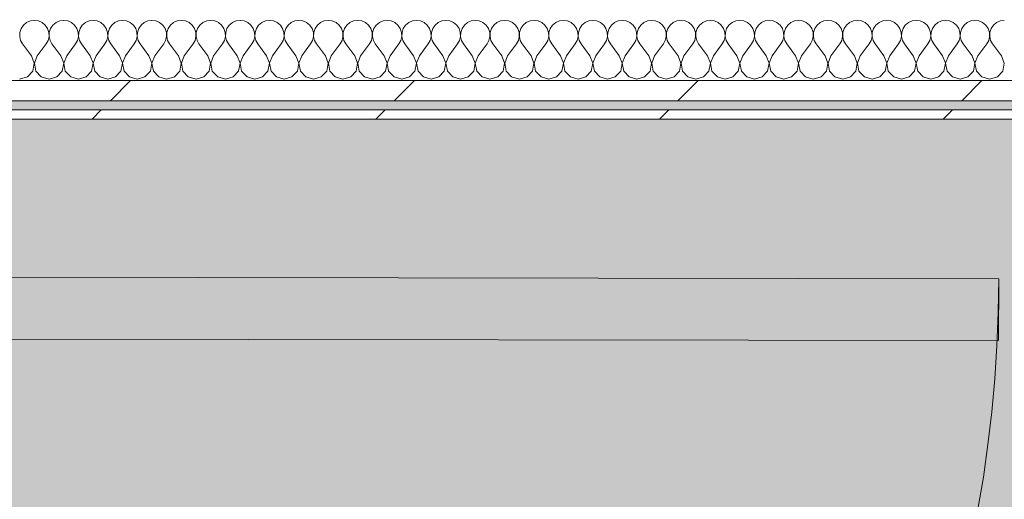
# Model space of a CAD drawing. Header units: millimetres. Extents: x -30280 to 19093, y -19247 to 4746.
# Tile 140 of 198: x -10429 to -9790, y -12650 to -12339. Entities that reach past the tile are written whole.
import ezdxf

# ---------------------------------------------------------------- set-up
doc = ezdxf.new("R2010")
doc.units = ezdxf.units.MM
doc.header["$MEASUREMENT"] = 0
doc.linetypes.add('Wipeout_Contour', pattern=[1000, 0, -1000])
for name, color, linetype in [('Nuevo_08_E_Envans secs', 7, 'Continuous'), ('Nuevo_14_PAV_Soft Light Grey 0554', 7, 'Continuous'), ('Nuevo_Puertas Archicad', 7, 'Continuous')]:
    doc.layers.add(name, color=color, linetype=linetype)
doc.layers.add('Nuevo_08_E_Envans secs_Pluma_Nº__1', color=7, linetype='Continuous', lineweight=5)
doc.layers.add('Nuevo_Puertas Archicad_Pluma_Nº__1', color=7, linetype='Continuous', lineweight=5)
for name, color, linetype, lineweight, true_color in [('Nuevo_08_E_Envans secs_Pluma_Nº__102', 7, 'Continuous', 5, 0xcccccc), ('Nuevo_08_E_Envans secs_Pluma_Nº__171', 171, 'Continuous', 13, 0xaaaaff), ('Nuevo_08_E_Envans secs_Pluma_Nº__177', 7, 'Continuous', 15, 0xf7e046), ('Nuevo_14_PAV_Soft Light Grey 0554_Pluma_Nº__245', 7, 'Continuous', 13, 0xe8e8e8), ('Nuevo_Puertas Archicad_Pluma_Nº__3', 7, 'Continuous', 5, 0xa4a4a4)]:
    doc.layers.add(name, color=color, linetype=linetype, lineweight=lineweight, true_color=true_color)
pattern_1 = [(45, (0, 0), (-183.8478, 183.8478), [195, -65]), (45, (7e-14, 183.85), (-183.8478, 183.8478), [195, -65])]

# ---------------------------------------------------------------- blocks, each defined once
blk = doc.blocks.new('Forjado_1_1', base_point=(-28067.13, -1194.16))
at = {"layer": 'Nuevo_14_PAV_Soft Light Grey 0554_Pluma_Nº__245', "linetype": 'Continuous', "lineweight": 0, "true_color": 0xe8e8e8}
blk.add_hatch(color=254, dxfattribs=at).paths.add_polyline_path([(-28067.13, -1194.16), (-1631.11, -1193.63), (-1631.11, -6938.97), (-1556.11, -6938.97), (-1556.11, -7503.98), (-1616.26, -7503.98), (-1616.05, -11935.98), (-1564.89, -11935.98), (-1564.89, -12491.98), (-2024.11, -12491.98), (-2024.11, -12338.98), (-6997.39, -12338.98), (-6997.39, -12547.56), (-7503.39, -12547.56), (-7503.39, -12391.98), (-10667.85, -12391.98), (-10669.08, -13665), (-1552.89, -13674.56), (-1558.57, -16962.11), (375.41, -16966.17), (375.89, -16735.98), (1079.4, -16735.98), (1078.81, -17114.59), (2622.83, -17116.98), (2622.91, -17065.79), (5778.89, -17070.66), (5778.89, -16738.98), (6378.89, -16738.98), (6378.89, -12488.98), (5778.89, -12488.98), (5779.74, -11938.87), (5998.89, -11938.86), (5998.89, -7488.98), (5778.89, -7488.98), (5778.89, -6938.98), (5998.89, -6938.98), (5998.89, -1708.98), (5758.89, -1708.98), (5758.89, 1700.85), (-28050.85, 1700.85)])
at = {"layer": 'Nuevo_14_PAV_Soft Light Grey 0554_Pluma_Nº__245', "color": 254, "linetype": 'Continuous', "lineweight": 13, "true_color": 0xe8e8e8, "flags": 128}
blk.add_lwpolyline([(1079.4, -16735.98), (375.89, -16735.98), (375.41, -16966.17), (-1558.57, -16962.11), (-1552.89, -13674.56), (-10669.08, -13665), (-10667.85, -12391.98), (-7503.39, -12391.98), (-7503.39, -12547.56), (-6997.39, -12547.56), (-6997.39, -12338.98), (-2024.11, -12338.98), (-2024.11, -12491.98), (-1564.89, -12491.98), (-1564.89, -11935.98), (-1616.05, -11935.98), (-1616.26, -7503.98)], dxfattribs=at)
blk = doc.blocks.new('*X406')
at = {"layer": 'Nuevo_08_E_Envans secs_Pluma_Nº__102', "color": 254, "linetype": 'Continuous', "lineweight": 5, "true_color": 0xcccccc}
for p, q in [((-10419.05, -12339.93), (-10421.65, -12340.29)), ((-10416.45, -12340.29), (-10419.05, -12339.93)), ((-10400, -12339.93), (-10402.6, -12340.29)), ((-10397.4, -12340.29), (-10400, -12339.93)), ((-10380.95, -12339.93), (-10383.55, -12340.29)), ((-10378.35, -12340.29), (-10380.95, -12339.93)), ((-10361.9, -12339.93), (-10364.51, -12340.29)), ((-10359.3, -12340.29), (-10361.9, -12339.93)), ((-10342.86, -12339.93), (-10345.46, -12340.29)), ((-10340.25, -12340.29), (-10342.86, -12339.93)), ((-10323.81, -12339.93), (-10326.41, -12340.29)), ((-10321.21, -12340.29), (-10323.81, -12339.93)), ((-10304.76, -12339.93), (-10307.36, -12340.29)), ((-10302.16, -12340.29), (-10304.76, -12339.93)), ((-10285.71, -12339.93), (-10288.32, -12340.29)), ((-10283.11, -12340.29), (-10285.71, -12339.93)), ((-10266.67, -12339.93), (-10269.27, -12340.29)), ((-10264.06, -12340.29), (-10266.67, -12339.93)), ((-10247.62, -12339.93), (-10250.22, -12340.29)), ((-10245.02, -12340.29), (-10247.62, -12339.93)), ((-10228.57, -12339.93), (-10231.17, -12340.29)), ((-10225.97, -12340.29), (-10228.57, -12339.93)), ((-10209.52, -12339.93), (-10212.13, -12340.29)), ((-10206.92, -12340.29), (-10209.52, -12339.93)), ((-10190.48, -12339.93), (-10193.08, -12340.29)), ((-10187.87, -12340.29), (-10190.48, -12339.93)), ((-10171.43, -12339.93), (-10174.03, -12340.29)), ((-10168.83, -12340.29), (-10171.43, -12339.93)), ((-10152.38, -12339.93), (-10154.98, -12340.29)), ((-10149.78, -12340.29), (-10152.38, -12339.93)), ((-10133.33, -12339.93), (-10135.94, -12340.29)), ((-10130.73, -12340.29), (-10133.33, -12339.93)), ((-10114.29, -12339.93), (-10116.89, -12340.29)), ((-10111.68, -12340.29), (-10114.29, -12339.93)), ((-10095.24, -12339.93), (-10097.84, -12340.29)), ((-10092.64, -12340.29), (-10095.24, -12339.93)), ((-10076.19, -12339.93), (-10078.79, -12340.29)), ((-10073.59, -12340.29), (-10076.19, -12339.93)), ((-10057.14, -12339.93), (-10059.75, -12340.29)), ((-10054.54, -12340.29), (-10057.14, -12339.93)), ((-10038.1, -12339.93), (-10040.7, -12340.29)), ((-10035.49, -12340.29), (-10038.1, -12339.93)), ((-10019.05, -12339.93), (-10021.65, -12340.29)), ((-10016.45, -12340.29), (-10019.05, -12339.93)), ((-10000, -12339.93), (-10002.6, -12340.29)), ((-9997.4, -12340.29), (-10000, -12339.93)), ((-9980.95, -12339.93), (-9983.55, -12340.29)), ((-9978.35, -12340.29), (-9980.95, -12339.93)), ((-9961.9, -12339.93), (-9964.51, -12340.29)), ((-9959.3, -12340.29), (-9961.9, -12339.93)), ((-9942.86, -12339.93), (-9945.46, -12340.29)), ((-9940.25, -12340.29), (-9942.86, -12339.93)), ((-9923.81, -12339.93), (-9926.41, -12340.29)), ((-9921.21, -12340.29), (-9923.81, -12339.93)), ((-9904.76, -12339.93), (-9907.36, -12340.29)), ((-9902.16, -12340.29), (-9904.76, -12339.93)), ((-9885.71, -12339.93), (-9888.32, -12340.29)), ((-9883.11, -12340.29), (-9885.71, -12339.93)), ((-9866.67, -12339.93), (-9869.27, -12340.29)), ((-9864.06, -12340.29), (-9866.67, -12339.93)), ((-9847.62, -12339.93), (-9850.22, -12340.29)), ((-9845.02, -12340.29), (-9847.62, -12339.93)), ((-9828.57, -12339.93), (-9831.17, -12340.29)), ((-9825.97, -12340.29), (-9828.57, -12339.93)), ((-9809.52, -12339.93), (-9812.13, -12340.29)), ((-9806.92, -12340.29), (-9809.52, -12339.93)), ((-9790.48, -12339.93), (-9793.08, -12340.29)), ((-10427.57, -12345.19), (-10428.41, -12347.68)), ((-10426.08, -12343.03), (-10427.57, -12345.19)), ((-10424.05, -12341.35), (-10426.08, -12343.03)), ((-10421.65, -12340.29), (-10424.05, -12341.35)), ((-10414.04, -12341.35), (-10416.45, -12340.29)), ((-10412.02, -12343.03), (-10414.04, -12341.35)), ((-10410.53, -12345.19), (-10412.02, -12343.03)), ((-10409.69, -12347.68), (-10410.53, -12345.19)), ((-10408.52, -12345.19), (-10409.36, -12347.68)), ((-10407.03, -12343.03), (-10408.52, -12345.19)), ((-10405.01, -12341.35), (-10407.03, -12343.03)), ((-10402.6, -12340.29), (-10405.01, -12341.35)), ((-10394.99, -12341.35), (-10397.4, -12340.29)), ((-10392.97, -12343.03), (-10394.99, -12341.35)), ((-10391.48, -12345.19), (-10392.97, -12343.03)), ((-10390.64, -12347.68), (-10391.48, -12345.19)), ((-10389.47, -12345.19), (-10390.31, -12347.68)), ((-10387.98, -12343.03), (-10389.47, -12345.19)), ((-10385.96, -12341.35), (-10387.98, -12343.03)), ((-10383.55, -12340.29), (-10385.96, -12341.35)), ((-10375.95, -12341.35), (-10378.35, -12340.29)), ((-10373.92, -12343.03), (-10375.95, -12341.35)), ((-10372.43, -12345.19), (-10373.92, -12343.03)), ((-10371.59, -12347.68), (-10372.43, -12345.19)), ((-10370.42, -12345.19), (-10371.26, -12347.68)), ((-10368.94, -12343.03), (-10370.42, -12345.19)), ((-10366.91, -12341.35), (-10368.94, -12343.03)), ((-10364.51, -12340.29), (-10366.91, -12341.35)), ((-10356.9, -12341.35), (-10359.3, -12340.29)), ((-10354.87, -12343.03), (-10356.9, -12341.35)), ((-10353.39, -12345.19), (-10354.87, -12343.03)), ((-10352.55, -12347.68), (-10353.39, -12345.19)), ((-10351.38, -12345.19), (-10352.22, -12347.68)), ((-10349.89, -12343.03), (-10351.38, -12345.19)), ((-10347.86, -12341.35), (-10349.89, -12343.03)), ((-10345.46, -12340.29), (-10347.86, -12341.35)), ((-10337.85, -12341.35), (-10340.25, -12340.29)), ((-10335.83, -12343.03), (-10337.85, -12341.35)), ((-10334.34, -12345.19), (-10335.83, -12343.03)), ((-10333.5, -12347.68), (-10334.34, -12345.19)), ((-10332.33, -12345.19), (-10333.17, -12347.68)), ((-10330.84, -12343.03), (-10332.33, -12345.19)), ((-10328.82, -12341.35), (-10330.84, -12343.03)), ((-10326.41, -12340.29), (-10328.82, -12341.35)), ((-10318.8, -12341.35), (-10321.21, -12340.29)), ((-10316.78, -12343.03), (-10318.8, -12341.35)), ((-10315.29, -12345.19), (-10316.78, -12343.03)), ((-10314.45, -12347.68), (-10315.29, -12345.19)), ((-10313.28, -12345.19), (-10314.12, -12347.68)), ((-10311.79, -12343.03), (-10313.28, -12345.19)), ((-10309.77, -12341.35), (-10311.79, -12343.03)), ((-10307.36, -12340.29), (-10309.77, -12341.35)), ((-10299.75, -12341.35), (-10302.16, -12340.29)), ((-10297.73, -12343.03), (-10299.75, -12341.35)), ((-10296.24, -12345.19), (-10297.73, -12343.03)), ((-10295.4, -12347.68), (-10296.24, -12345.19)), ((-10294.23, -12345.19), (-10295.07, -12347.68)), ((-10292.74, -12343.03), (-10294.23, -12345.19)), ((-10290.72, -12341.35), (-10292.74, -12343.03)), ((-10288.32, -12340.29), (-10290.72, -12341.35)), ((-10280.71, -12341.35), (-10283.11, -12340.29)), ((-10278.68, -12343.03), (-10280.71, -12341.35)), ((-10277.2, -12345.19), (-10278.68, -12343.03)), ((-10276.36, -12347.68), (-10277.2, -12345.19)), ((-10275.19, -12345.19), (-10276.02, -12347.68)), ((-10273.7, -12343.03), (-10275.19, -12345.19)), ((-10271.67, -12341.35), (-10273.7, -12343.03)), ((-10269.27, -12340.29), (-10271.67, -12341.35)), ((-10261.66, -12341.35), (-10264.06, -12340.29)), ((-10259.64, -12343.03), (-10261.66, -12341.35)), ((-10258.15, -12345.19), (-10259.64, -12343.03)), ((-10257.31, -12347.68), (-10258.15, -12345.19)), ((-10256.14, -12345.19), (-10256.98, -12347.68)), ((-10254.65, -12343.03), (-10256.14, -12345.19)), ((-10252.63, -12341.35), (-10254.65, -12343.03)), ((-10250.22, -12340.29), (-10252.63, -12341.35)), ((-10242.61, -12341.35), (-10245.02, -12340.29)), ((-10240.59, -12343.03), (-10242.61, -12341.35)), ((-10239.1, -12345.19), (-10240.59, -12343.03)), ((-10238.26, -12347.68), (-10239.1, -12345.19)), ((-10237.09, -12345.19), (-10237.93, -12347.68)), ((-10235.6, -12343.03), (-10237.09, -12345.19)), ((-10233.58, -12341.35), (-10235.6, -12343.03)), ((-10231.17, -12340.29), (-10233.58, -12341.35)), ((-10223.56, -12341.35), (-10225.97, -12340.29)), ((-10221.54, -12343.03), (-10223.56, -12341.35)), ((-10220.05, -12345.19), (-10221.54, -12343.03)), ((-10219.21, -12347.68), (-10220.05, -12345.19)), ((-10218.04, -12345.19), (-10218.88, -12347.68)), ((-10216.55, -12343.03), (-10218.04, -12345.19)), ((-10214.53, -12341.35), (-10216.55, -12343.03)), ((-10212.13, -12340.29), (-10214.53, -12341.35)), ((-10204.52, -12341.35), (-10206.92, -12340.29)), ((-10202.49, -12343.03), (-10204.52, -12341.35)), ((-10201.01, -12345.19), (-10202.49, -12343.03)), ((-10200.17, -12347.68), (-10201.01, -12345.19)), ((-10198.99, -12345.19), (-10199.83, -12347.68)), ((-10197.51, -12343.03), (-10198.99, -12345.19)), ((-10195.48, -12341.35), (-10197.51, -12343.03)), ((-10193.08, -12340.29), (-10195.48, -12341.35)), ((-10185.47, -12341.35), (-10187.87, -12340.29)), ((-10183.45, -12343.03), (-10185.47, -12341.35)), ((-10181.96, -12345.19), (-10183.45, -12343.03)), ((-10181.12, -12347.68), (-10181.96, -12345.19)), ((-10179.95, -12345.19), (-10180.79, -12347.68)), ((-10178.46, -12343.03), (-10179.95, -12345.19)), ((-10176.44, -12341.35), (-10178.46, -12343.03)), ((-10174.03, -12340.29), (-10176.44, -12341.35)), ((-10166.42, -12341.35), (-10168.83, -12340.29)), ((-10164.4, -12343.03), (-10166.42, -12341.35)), ((-10162.91, -12345.19), (-10164.4, -12343.03)), ((-10162.07, -12347.68), (-10162.91, -12345.19)), ((-10160.9, -12345.19), (-10161.74, -12347.68)), ((-10159.41, -12343.03), (-10160.9, -12345.19)), ((-10157.39, -12341.35), (-10159.41, -12343.03)), ((-10154.98, -12340.29), (-10157.39, -12341.35)), ((-10147.37, -12341.35), (-10149.78, -12340.29)), ((-10145.35, -12343.03), (-10147.37, -12341.35)), ((-10143.86, -12345.19), (-10145.35, -12343.03)), ((-10143.02, -12347.68), (-10143.86, -12345.19)), ((-10141.85, -12345.19), (-10142.69, -12347.68)), ((-10140.36, -12343.03), (-10141.85, -12345.19)), ((-10138.34, -12341.35), (-10140.36, -12343.03)), ((-10135.94, -12340.29), (-10138.34, -12341.35)), ((-10128.33, -12341.35), (-10130.73, -12340.29)), ((-10126.3, -12343.03), (-10128.33, -12341.35)), ((-10124.81, -12345.19), (-10126.3, -12343.03)), ((-10123.98, -12347.68), (-10124.81, -12345.19)), ((-10122.8, -12345.19), (-10123.64, -12347.68)), ((-10121.32, -12343.03), (-10122.8, -12345.19)), ((-10119.29, -12341.35), (-10121.32, -12343.03)), ((-10116.89, -12340.29), (-10119.29, -12341.35)), ((-10109.28, -12341.35), (-10111.68, -12340.29)), ((-10107.26, -12343.03), (-10109.28, -12341.35)), ((-10105.77, -12345.19), (-10107.26, -12343.03)), ((-10104.93, -12347.68), (-10105.77, -12345.19)), ((-10103.76, -12345.19), (-10104.6, -12347.68)), ((-10102.27, -12343.03), (-10103.76, -12345.19)), ((-10100.25, -12341.35), (-10102.27, -12343.03)), ((-10097.84, -12340.29), (-10100.25, -12341.35)), ((-10090.23, -12341.35), (-10092.64, -12340.29)), ((-10088.21, -12343.03), (-10090.23, -12341.35)), ((-10086.72, -12345.19), (-10088.21, -12343.03)), ((-10085.88, -12347.68), (-10086.72, -12345.19)), ((-10084.71, -12345.19), (-10085.55, -12347.68)), ((-10083.22, -12343.03), (-10084.71, -12345.19)), ((-10081.2, -12341.35), (-10083.22, -12343.03)), ((-10078.79, -12340.29), (-10081.2, -12341.35)), ((-10071.18, -12341.35), (-10073.59, -12340.29)), ((-10069.16, -12343.03), (-10071.18, -12341.35)), ((-10067.67, -12345.19), (-10069.16, -12343.03)), ((-10066.83, -12347.68), (-10067.67, -12345.19)), ((-10065.66, -12345.19), (-10066.5, -12347.68)), ((-10064.17, -12343.03), (-10065.66, -12345.19)), ((-10062.15, -12341.35), (-10064.17, -12343.03)), ((-10059.75, -12340.29), (-10062.15, -12341.35)), ((-10052.14, -12341.35), (-10054.54, -12340.29)), ((-10050.11, -12343.03), (-10052.14, -12341.35)), ((-10048.62, -12345.19), (-10050.11, -12343.03)), ((-10047.78, -12347.68), (-10048.62, -12345.19)), ((-10046.61, -12345.19), (-10047.45, -12347.68)), ((-10045.13, -12343.03), (-10046.61, -12345.19)), ((-10043.1, -12341.35), (-10045.13, -12343.03)), ((-10040.7, -12340.29), (-10043.1, -12341.35)), ((-10033.09, -12341.35), (-10035.49, -12340.29)), ((-10031.06, -12343.03), (-10033.09, -12341.35)), ((-10029.58, -12345.19), (-10031.06, -12343.03)), ((-10028.74, -12347.68), (-10029.58, -12345.19)), ((-10027.57, -12345.19), (-10028.41, -12347.68)), ((-10026.08, -12343.03), (-10027.57, -12345.19)), ((-10024.05, -12341.35), (-10026.08, -12343.03)), ((-10021.65, -12340.29), (-10024.05, -12341.35)), ((-10014.04, -12341.35), (-10016.45, -12340.29)), ((-10012.02, -12343.03), (-10014.04, -12341.35)), ((-10010.53, -12345.19), (-10012.02, -12343.03)), ((-10009.69, -12347.68), (-10010.53, -12345.19)), ((-10008.52, -12345.19), (-10009.36, -12347.68)), ((-10007.03, -12343.03), (-10008.52, -12345.19)), ((-10005.01, -12341.35), (-10007.03, -12343.03)), ((-10002.6, -12340.29), (-10005.01, -12341.35)), ((-9994.99, -12341.35), (-9997.4, -12340.29)), ((-9992.97, -12343.03), (-9994.99, -12341.35)), ((-9991.48, -12345.19), (-9992.97, -12343.03)), ((-9990.64, -12347.68), (-9991.48, -12345.19)), ((-9989.47, -12345.19), (-9990.31, -12347.68)), ((-9987.98, -12343.03), (-9989.47, -12345.19)), ((-9985.96, -12341.35), (-9987.98, -12343.03)), ((-9983.55, -12340.29), (-9985.96, -12341.35)), ((-9975.95, -12341.35), (-9978.35, -12340.29)), ((-9973.92, -12343.03), (-9975.95, -12341.35)), ((-9972.43, -12345.19), (-9973.92, -12343.03)), ((-9971.59, -12347.68), (-9972.43, -12345.19)), ((-9970.42, -12345.19), (-9971.26, -12347.68)), ((-9968.94, -12343.03), (-9970.42, -12345.19)), ((-9966.91, -12341.35), (-9968.94, -12343.03)), ((-9964.51, -12340.29), (-9966.91, -12341.35)), ((-9956.9, -12341.35), (-9959.3, -12340.29)), ((-9954.87, -12343.03), (-9956.9, -12341.35)), ((-9953.39, -12345.19), (-9954.87, -12343.03)), ((-9952.55, -12347.68), (-9953.39, -12345.19)), ((-9951.38, -12345.19), (-9952.22, -12347.68)), ((-9949.89, -12343.03), (-9951.38, -12345.19)), ((-9947.86, -12341.35), (-9949.89, -12343.03)), ((-9945.46, -12340.29), (-9947.86, -12341.35)), ((-9937.85, -12341.35), (-9940.25, -12340.29)), ((-9935.83, -12343.03), (-9937.85, -12341.35)), ((-9934.34, -12345.19), (-9935.83, -12343.03)), ((-9933.5, -12347.68), (-9934.34, -12345.19)), ((-9932.33, -12345.19), (-9933.17, -12347.68)), ((-9930.84, -12343.03), (-9932.33, -12345.19)), ((-9928.82, -12341.35), (-9930.84, -12343.03)), ((-9926.41, -12340.29), (-9928.82, -12341.35)), ((-9918.8, -12341.35), (-9921.21, -12340.29)), ((-9916.78, -12343.03), (-9918.8, -12341.35)), ((-9915.29, -12345.19), (-9916.78, -12343.03)), ((-9914.45, -12347.68), (-9915.29, -12345.19)), ((-9913.28, -12345.19), (-9914.12, -12347.68)), ((-9911.79, -12343.03), (-9913.28, -12345.19)), ((-9909.77, -12341.35), (-9911.79, -12343.03)), ((-9907.36, -12340.29), (-9909.77, -12341.35)), ((-9899.75, -12341.35), (-9902.16, -12340.29)), ((-9897.73, -12343.03), (-9899.75, -12341.35)), ((-9896.24, -12345.19), (-9897.73, -12343.03)), ((-9895.4, -12347.68), (-9896.24, -12345.19)), ((-9894.23, -12345.19), (-9895.07, -12347.68)), ((-9892.74, -12343.03), (-9894.23, -12345.19)), ((-9890.72, -12341.35), (-9892.74, -12343.03)), ((-9888.32, -12340.29), (-9890.72, -12341.35)), ((-9880.71, -12341.35), (-9883.11, -12340.29)), ((-9878.68, -12343.03), (-9880.71, -12341.35)), ((-9877.2, -12345.19), (-9878.68, -12343.03)), ((-9876.36, -12347.68), (-9877.2, -12345.19)), ((-9875.19, -12345.19), (-9876.02, -12347.68)), ((-9873.7, -12343.03), (-9875.19, -12345.19)), ((-9871.67, -12341.35), (-9873.7, -12343.03)), ((-9869.27, -12340.29), (-9871.67, -12341.35)), ((-9861.66, -12341.35), (-9864.06, -12340.29)), ((-9859.64, -12343.03), (-9861.66, -12341.35)), ((-9858.15, -12345.19), (-9859.64, -12343.03)), ((-9857.31, -12347.68), (-9858.15, -12345.19)), ((-9856.14, -12345.19), (-9856.98, -12347.68)), ((-9854.65, -12343.03), (-9856.14, -12345.19)), ((-9852.63, -12341.35), (-9854.65, -12343.03)), ((-9850.22, -12340.29), (-9852.63, -12341.35)), ((-9842.61, -12341.35), (-9845.02, -12340.29)), ((-9840.59, -12343.03), (-9842.61, -12341.35)), ((-9839.1, -12345.19), (-9840.59, -12343.03)), ((-9838.26, -12347.68), (-9839.1, -12345.19)), ((-9837.09, -12345.19), (-9837.93, -12347.68)), ((-9835.6, -12343.03), (-9837.09, -12345.19)), ((-9833.58, -12341.35), (-9835.6, -12343.03)), ((-9831.17, -12340.29), (-9833.58, -12341.35)), ((-9823.56, -12341.35), (-9825.97, -12340.29)), ((-9821.54, -12343.03), (-9823.56, -12341.35)), ((-9820.05, -12345.19), (-9821.54, -12343.03)), ((-9819.21, -12347.68), (-9820.05, -12345.19)), ((-9818.04, -12345.19), (-9818.88, -12347.68)), ((-9816.55, -12343.03), (-9818.04, -12345.19)), ((-9814.53, -12341.35), (-9816.55, -12343.03)), ((-9812.13, -12340.29), (-9814.53, -12341.35)), ((-9804.52, -12341.35), (-9806.92, -12340.29)), ((-9802.49, -12343.03), (-9804.52, -12341.35)), ((-9801.01, -12345.19), (-9802.49, -12343.03)), ((-9800.17, -12347.68), (-9801.01, -12345.19)), ((-9798.99, -12345.19), (-9799.83, -12347.68)), ((-9797.51, -12343.03), (-9798.99, -12345.19)), ((-9795.48, -12341.35), (-9797.51, -12343.03)), ((-9793.08, -12340.29), (-9795.48, -12341.35)), ((-10428.41, -12347.68), (-10428.53, -12350.31)), ((-10428.53, -12350.31), (-10427.94, -12352.87)), ((-10410.16, -12352.87), (-10409.56, -12350.31)), ((-10409.56, -12350.31), (-10409.69, -12347.68)), ((-10409.36, -12347.68), (-10409.49, -12350.31)), ((-10409.49, -12350.31), (-10408.89, -12352.87)), ((-10391.11, -12352.87), (-10390.51, -12350.31)), ((-10390.51, -12350.31), (-10390.64, -12347.68)), ((-10390.31, -12347.68), (-10390.44, -12350.31)), ((-10390.44, -12350.31), (-10389.84, -12352.87)), ((-10372.06, -12352.87), (-10371.47, -12350.31)), ((-10371.47, -12350.31), (-10371.59, -12347.68)), ((-10371.26, -12347.68), (-10371.39, -12350.31)), ((-10371.39, -12350.31), (-10370.8, -12352.87)), ((-10353.01, -12352.87), (-10352.42, -12350.31)), ((-10352.42, -12350.31), (-10352.55, -12347.68)), ((-10352.22, -12347.68), (-10352.34, -12350.31)), ((-10352.34, -12350.31), (-10351.75, -12352.87)), ((-10333.97, -12352.87), (-10333.37, -12350.31)), ((-10333.37, -12350.31), (-10333.5, -12347.68)), ((-10333.17, -12347.68), (-10333.29, -12350.31)), ((-10333.29, -12350.31), (-10332.7, -12352.87)), ((-10314.92, -12352.87), (-10314.32, -12350.31)), ((-10314.32, -12350.31), (-10314.45, -12347.68)), ((-10314.12, -12347.68), (-10314.25, -12350.31)), ((-10314.25, -12350.31), (-10313.65, -12352.87)), ((-10295.87, -12352.87), (-10295.28, -12350.31)), ((-10295.28, -12350.31), (-10295.4, -12347.68)), ((-10295.07, -12347.68), (-10295.2, -12350.31)), ((-10295.2, -12350.31), (-10294.6, -12352.87)), ((-10276.82, -12352.87), (-10276.23, -12350.31)), ((-10276.23, -12350.31), (-10276.36, -12347.68)), ((-10276.02, -12347.68), (-10276.15, -12350.31)), ((-10276.15, -12350.31), (-10275.56, -12352.87)), ((-10257.78, -12352.87), (-10257.18, -12350.31)), ((-10257.18, -12350.31), (-10257.31, -12347.68)), ((-10256.98, -12347.68), (-10257.1, -12350.31)), ((-10257.1, -12350.31), (-10256.51, -12352.87)), ((-10238.73, -12352.87), (-10238.13, -12350.31)), ((-10238.13, -12350.31), (-10238.26, -12347.68)), ((-10237.93, -12347.68), (-10238.06, -12350.31)), ((-10238.06, -12350.31), (-10237.46, -12352.87)), ((-10219.68, -12352.87), (-10219.09, -12350.31)), ((-10219.09, -12350.31), (-10219.21, -12347.68)), ((-10218.88, -12347.68), (-10219.01, -12350.31)), ((-10219.01, -12350.31), (-10218.41, -12352.87)), ((-10200.63, -12352.87), (-10200.04, -12350.31)), ((-10200.04, -12350.31), (-10200.17, -12347.68)), ((-10199.83, -12347.68), (-10199.96, -12350.31)), ((-10199.96, -12350.31), (-10199.37, -12352.87)), ((-10181.59, -12352.87), (-10180.99, -12350.31)), ((-10180.99, -12350.31), (-10181.12, -12347.68)), ((-10180.79, -12347.68), (-10180.91, -12350.31)), ((-10180.91, -12350.31), (-10180.32, -12352.87)), ((-10162.54, -12352.87), (-10161.94, -12350.31)), ((-10161.94, -12350.31), (-10162.07, -12347.68)), ((-10161.74, -12347.68), (-10161.87, -12350.31)), ((-10161.87, -12350.31), (-10161.27, -12352.87)), ((-10143.49, -12352.87), (-10142.9, -12350.31)), ((-10142.9, -12350.31), (-10143.02, -12347.68)), ((-10142.69, -12347.68), (-10142.82, -12350.31)), ((-10142.82, -12350.31), (-10142.22, -12352.87)), ((-10124.44, -12352.87), (-10123.85, -12350.31)), ((-10123.85, -12350.31), (-10123.98, -12347.68)), ((-10123.64, -12347.68), (-10123.77, -12350.31)), ((-10123.77, -12350.31), (-10123.18, -12352.87)), ((-10105.4, -12352.87), (-10104.8, -12350.31)), ((-10104.8, -12350.31), (-10104.93, -12347.68)), ((-10104.6, -12347.68), (-10104.72, -12350.31)), ((-10104.72, -12350.31), (-10104.13, -12352.87)), ((-10086.35, -12352.87), (-10085.75, -12350.31)), ((-10085.75, -12350.31), (-10085.88, -12347.68)), ((-10085.55, -12347.68), (-10085.68, -12350.31)), ((-10085.68, -12350.31), (-10085.08, -12352.87)), ((-10067.3, -12352.87), (-10066.71, -12350.31)), ((-10066.71, -12350.31), (-10066.83, -12347.68)), ((-10066.5, -12347.68), (-10066.63, -12350.31)), ((-10066.63, -12350.31), (-10066.03, -12352.87)), ((-10048.25, -12352.87), (-10047.66, -12350.31)), ((-10047.66, -12350.31), (-10047.78, -12347.68)), ((-10047.45, -12347.68), (-10047.58, -12350.31)), ((-10047.58, -12350.31), (-10046.99, -12352.87)), ((-10029.2, -12352.87), (-10028.61, -12350.31)), ((-10028.61, -12350.31), (-10028.74, -12347.68)), ((-10028.41, -12347.68), (-10028.53, -12350.31)), ((-10028.53, -12350.31), (-10027.94, -12352.87)), ((-10010.16, -12352.87), (-10009.56, -12350.31)), ((-10009.56, -12350.31), (-10009.69, -12347.68)), ((-10009.36, -12347.68), (-10009.49, -12350.31)), ((-10009.49, -12350.31), (-10008.89, -12352.87)), ((-9991.11, -12352.87), (-9990.51, -12350.31)), ((-9990.51, -12350.31), (-9990.64, -12347.68)), ((-9990.31, -12347.68), (-9990.44, -12350.31)), ((-9990.44, -12350.31), (-9989.84, -12352.87)), ((-9972.06, -12352.87), (-9971.47, -12350.31)), ((-9971.47, -12350.31), (-9971.59, -12347.68)), ((-9971.26, -12347.68), (-9971.39, -12350.31)), ((-9971.39, -12350.31), (-9970.8, -12352.87)), ((-9953.01, -12352.87), (-9952.42, -12350.31)), ((-9952.42, -12350.31), (-9952.55, -12347.68)), ((-9952.22, -12347.68), (-9952.34, -12350.31)), ((-9952.34, -12350.31), (-9951.75, -12352.87)), ((-9933.97, -12352.87), (-9933.37, -12350.31)), ((-9933.37, -12350.31), (-9933.5, -12347.68)), ((-9933.17, -12347.68), (-9933.29, -12350.31)), ((-9933.29, -12350.31), (-9932.7, -12352.87)), ((-9914.92, -12352.87), (-9914.32, -12350.31)), ((-9914.32, -12350.31), (-9914.45, -12347.68)), ((-9914.12, -12347.68), (-9914.25, -12350.31)), ((-9914.25, -12350.31), (-9913.65, -12352.87)), ((-9895.87, -12352.87), (-9895.28, -12350.31)), ((-9895.28, -12350.31), (-9895.4, -12347.68)), ((-9895.07, -12347.68), (-9895.2, -12350.31)), ((-9895.2, -12350.31), (-9894.6, -12352.87)), ((-9876.82, -12352.87), (-9876.23, -12350.31)), ((-9876.23, -12350.31), (-9876.36, -12347.68)), ((-9876.02, -12347.68), (-9876.15, -12350.31)), ((-9876.15, -12350.31), (-9875.56, -12352.87)), ((-9857.78, -12352.87), (-9857.18, -12350.31)), ((-9857.18, -12350.31), (-9857.31, -12347.68)), ((-9856.98, -12347.68), (-9857.1, -12350.31)), ((-9857.1, -12350.31), (-9856.51, -12352.87)), ((-9838.73, -12352.87), (-9838.13, -12350.31)), ((-9838.13, -12350.31), (-9838.26, -12347.68)), ((-9837.93, -12347.68), (-9838.06, -12350.31)), ((-9838.06, -12350.31), (-9837.46, -12352.87)), ((-9819.68, -12352.87), (-9819.09, -12350.31)), ((-9819.09, -12350.31), (-9819.21, -12347.68)), ((-9818.88, -12347.68), (-9819.01, -12350.31)), ((-9819.01, -12350.31), (-9818.41, -12352.87)), ((-9800.63, -12352.87), (-9800.04, -12350.31)), ((-9800.04, -12350.31), (-9800.17, -12347.68)), ((-9799.83, -12347.68), (-9799.96, -12350.31)), ((-9799.96, -12350.31), (-9799.37, -12352.87)), ((-10427.94, -12352.87), (-10426.67, -12355.17)), ((-10420.95, -12362.79), (-10426.67, -12355.17)), ((-10417.14, -12362.79), (-10411.43, -12355.17)), ((-10411.43, -12355.17), (-10410.16, -12352.87)), ((-10408.89, -12352.87), (-10407.62, -12355.17)), ((-10401.9, -12362.79), (-10407.62, -12355.17)), ((-10398.1, -12362.79), (-10392.38, -12355.17)), ((-10392.38, -12355.17), (-10391.11, -12352.87)), ((-10389.84, -12352.87), (-10388.57, -12355.17)), ((-10382.86, -12362.79), (-10388.57, -12355.17)), ((-10379.05, -12362.79), (-10373.33, -12355.17)), ((-10373.33, -12355.17), (-10372.06, -12352.87)), ((-10370.8, -12352.87), (-10369.52, -12355.17)), ((-10363.81, -12362.79), (-10369.52, -12355.17)), ((-10360, -12362.79), (-10354.29, -12355.17)), ((-10354.29, -12355.17), (-10353.01, -12352.87)), ((-10351.75, -12352.87), (-10350.48, -12355.17)), ((-10344.76, -12362.79), (-10350.48, -12355.17)), ((-10340.95, -12362.79), (-10335.24, -12355.17)), ((-10335.24, -12355.17), (-10333.97, -12352.87)), ((-10332.7, -12352.87), (-10331.43, -12355.17)), ((-10325.71, -12362.79), (-10331.43, -12355.17)), ((-10321.9, -12362.79), (-10316.19, -12355.17)), ((-10316.19, -12355.17), (-10314.92, -12352.87)), ((-10313.65, -12352.87), (-10312.38, -12355.17)), ((-10306.67, -12362.79), (-10312.38, -12355.17)), ((-10302.86, -12362.79), (-10297.14, -12355.17)), ((-10297.14, -12355.17), (-10295.87, -12352.87)), ((-10294.6, -12352.87), (-10293.33, -12355.17)), ((-10287.62, -12362.79), (-10293.33, -12355.17)), ((-10283.81, -12362.79), (-10278.1, -12355.17)), ((-10278.1, -12355.17), (-10276.82, -12352.87)), ((-10275.56, -12352.87), (-10274.29, -12355.17)), ((-10268.57, -12362.79), (-10274.29, -12355.17)), ((-10264.76, -12362.79), (-10259.05, -12355.17)), ((-10259.05, -12355.17), (-10257.78, -12352.87)), ((-10256.51, -12352.87), (-10255.24, -12355.17)), ((-10249.52, -12362.79), (-10255.24, -12355.17)), ((-10245.71, -12362.79), (-10240, -12355.17)), ((-10240, -12355.17), (-10238.73, -12352.87)), ((-10237.46, -12352.87), (-10236.19, -12355.17)), ((-10230.48, -12362.79), (-10236.19, -12355.17)), ((-10226.67, -12362.79), (-10220.95, -12355.17)), ((-10220.95, -12355.17), (-10219.68, -12352.87)), ((-10218.41, -12352.87), (-10217.14, -12355.17)), ((-10211.43, -12362.79), (-10217.14, -12355.17)), ((-10207.62, -12362.79), (-10201.9, -12355.17)), ((-10201.9, -12355.17), (-10200.63, -12352.87)), ((-10199.37, -12352.87), (-10198.1, -12355.17)), ((-10192.38, -12362.79), (-10198.1, -12355.17)), ((-10188.57, -12362.79), (-10182.86, -12355.17)), ((-10182.86, -12355.17), (-10181.59, -12352.87)), ((-10180.32, -12352.87), (-10179.05, -12355.17)), ((-10173.33, -12362.79), (-10179.05, -12355.17)), ((-10169.52, -12362.79), (-10163.81, -12355.17)), ((-10163.81, -12355.17), (-10162.54, -12352.87)), ((-10161.27, -12352.87), (-10160, -12355.17)), ((-10154.29, -12362.79), (-10160, -12355.17)), ((-10150.48, -12362.79), (-10144.76, -12355.17)), ((-10144.76, -12355.17), (-10143.49, -12352.87)), ((-10142.22, -12352.87), (-10140.95, -12355.17)), ((-10135.24, -12362.79), (-10140.95, -12355.17)), ((-10131.43, -12362.79), (-10125.71, -12355.17)), ((-10125.71, -12355.17), (-10124.44, -12352.87)), ((-10123.18, -12352.87), (-10121.9, -12355.17)), ((-10116.19, -12362.79), (-10121.9, -12355.17)), ((-10112.38, -12362.79), (-10106.67, -12355.17)), ((-10106.67, -12355.17), (-10105.4, -12352.87)), ((-10104.13, -12352.87), (-10102.86, -12355.17)), ((-10097.14, -12362.79), (-10102.86, -12355.17)), ((-10093.33, -12362.79), (-10087.62, -12355.17)), ((-10087.62, -12355.17), (-10086.35, -12352.87)), ((-10085.08, -12352.87), (-10083.81, -12355.17)), ((-10078.1, -12362.79), (-10083.81, -12355.17)), ((-10074.29, -12362.79), (-10068.57, -12355.17)), ((-10068.57, -12355.17), (-10067.3, -12352.87)), ((-10066.03, -12352.87), (-10064.76, -12355.17)), ((-10059.05, -12362.79), (-10064.76, -12355.17)), ((-10055.24, -12362.79), (-10049.52, -12355.17)), ((-10049.52, -12355.17), (-10048.25, -12352.87)), ((-10046.99, -12352.87), (-10045.71, -12355.17)), ((-10040, -12362.79), (-10045.71, -12355.17)), ((-10036.19, -12362.79), (-10030.48, -12355.17)), ((-10030.48, -12355.17), (-10029.2, -12352.87)), ((-10027.94, -12352.87), (-10026.67, -12355.17)), ((-10020.95, -12362.79), (-10026.67, -12355.17)), ((-10017.14, -12362.79), (-10011.43, -12355.17)), ((-10011.43, -12355.17), (-10010.16, -12352.87)), ((-10008.89, -12352.87), (-10007.62, -12355.17)), ((-10001.9, -12362.79), (-10007.62, -12355.17)), ((-9998.1, -12362.79), (-9992.38, -12355.17)), ((-9992.38, -12355.17), (-9991.11, -12352.87)), ((-9989.84, -12352.87), (-9988.57, -12355.17)), ((-9982.86, -12362.79), (-9988.57, -12355.17)), ((-9979.05, -12362.79), (-9973.33, -12355.17)), ((-9973.33, -12355.17), (-9972.06, -12352.87)), ((-9970.8, -12352.87), (-9969.52, -12355.17)), ((-9963.81, -12362.79), (-9969.52, -12355.17)), ((-9960, -12362.79), (-9954.29, -12355.17)), ((-9954.29, -12355.17), (-9953.01, -12352.87)), ((-9951.75, -12352.87), (-9950.48, -12355.17)), ((-9944.76, -12362.79), (-9950.48, -12355.17)), ((-9940.95, -12362.79), (-9935.24, -12355.17)), ((-9935.24, -12355.17), (-9933.97, -12352.87)), ((-9932.7, -12352.87), (-9931.43, -12355.17)), ((-9925.71, -12362.79), (-9931.43, -12355.17)), ((-9921.9, -12362.79), (-9916.19, -12355.17)), ((-9916.19, -12355.17), (-9914.92, -12352.87)), ((-9913.65, -12352.87), (-9912.38, -12355.17)), ((-9906.67, -12362.79), (-9912.38, -12355.17)), ((-9902.86, -12362.79), (-9897.14, -12355.17)), ((-9897.14, -12355.17), (-9895.87, -12352.87)), ((-9894.6, -12352.87), (-9893.33, -12355.17)), ((-9887.62, -12362.79), (-9893.33, -12355.17)), ((-9883.81, -12362.79), (-9878.1, -12355.17)), ((-9878.1, -12355.17), (-9876.82, -12352.87)), ((-9875.56, -12352.87), (-9874.29, -12355.17)), ((-9868.57, -12362.79), (-9874.29, -12355.17)), ((-9864.76, -12362.79), (-9859.05, -12355.17)), ((-9859.05, -12355.17), (-9857.78, -12352.87)), ((-9856.51, -12352.87), (-9855.24, -12355.17)), ((-9849.52, -12362.79), (-9855.24, -12355.17)), ((-9845.71, -12362.79), (-9840, -12355.17)), ((-9840, -12355.17), (-9838.73, -12352.87)), ((-9837.46, -12352.87), (-9836.19, -12355.17)), ((-9830.48, -12362.79), (-9836.19, -12355.17)), ((-9826.67, -12362.79), (-9820.95, -12355.17)), ((-9820.95, -12355.17), (-9819.68, -12352.87)), ((-9818.41, -12352.87), (-9817.14, -12355.17)), ((-9811.43, -12362.79), (-9817.14, -12355.17)), ((-9807.62, -12362.79), (-9801.9, -12355.17)), ((-9801.9, -12355.17), (-9800.63, -12352.87)), ((-9799.37, -12352.87), (-9798.1, -12355.17)), ((-9792.38, -12362.79), (-9798.1, -12355.17)), ((-10419.09, -12367.64), (-10420.95, -12362.79)), ((-10417.14, -12362.79), (-10419.01, -12367.64)), ((-10400.04, -12367.64), (-10401.9, -12362.79)), ((-10398.1, -12362.79), (-10399.96, -12367.64)), ((-10380.99, -12367.64), (-10382.86, -12362.79)), ((-10379.05, -12362.79), (-10380.91, -12367.64)), ((-10361.94, -12367.64), (-10363.81, -12362.79)), ((-10360, -12362.79), (-10361.87, -12367.64)), ((-10342.9, -12367.64), (-10344.76, -12362.79)), ((-10340.95, -12362.79), (-10342.82, -12367.64)), ((-10323.85, -12367.64), (-10325.71, -12362.79)), ((-10321.9, -12362.79), (-10323.77, -12367.64)), ((-10304.8, -12367.64), (-10306.67, -12362.79)), ((-10302.86, -12362.79), (-10304.72, -12367.64)), ((-10285.75, -12367.64), (-10287.62, -12362.79)), ((-10283.81, -12362.79), (-10285.68, -12367.64)), ((-10266.71, -12367.64), (-10268.57, -12362.79)), ((-10264.76, -12362.79), (-10266.63, -12367.64)), ((-10247.66, -12367.64), (-10249.52, -12362.79)), ((-10245.71, -12362.79), (-10247.58, -12367.64)), ((-10228.61, -12367.64), (-10230.48, -12362.79)), ((-10226.67, -12362.79), (-10228.53, -12367.64)), ((-10209.56, -12367.64), (-10211.43, -12362.79)), ((-10207.62, -12362.79), (-10209.49, -12367.64)), ((-10190.51, -12367.64), (-10192.38, -12362.79)), ((-10188.57, -12362.79), (-10190.44, -12367.64)), ((-10171.47, -12367.64), (-10173.33, -12362.79)), ((-10169.52, -12362.79), (-10171.39, -12367.64)), ((-10152.42, -12367.64), (-10154.29, -12362.79)), ((-10150.48, -12362.79), (-10152.34, -12367.64)), ((-10133.37, -12367.64), (-10135.24, -12362.79)), ((-10131.43, -12362.79), (-10133.29, -12367.64)), ((-10114.32, -12367.64), (-10116.19, -12362.79)), ((-10112.38, -12362.79), (-10114.25, -12367.64)), ((-10095.28, -12367.64), (-10097.14, -12362.79)), ((-10093.33, -12362.79), (-10095.2, -12367.64)), ((-10076.23, -12367.64), (-10078.1, -12362.79)), ((-10074.29, -12362.79), (-10076.15, -12367.64)), ((-10057.18, -12367.64), (-10059.05, -12362.79)), ((-10055.24, -12362.79), (-10057.1, -12367.64)), ((-10038.13, -12367.64), (-10040, -12362.79)), ((-10036.19, -12362.79), (-10038.06, -12367.64)), ((-10019.09, -12367.64), (-10020.95, -12362.79)), ((-10017.14, -12362.79), (-10019.01, -12367.64)), ((-10000.04, -12367.64), (-10001.9, -12362.79)), ((-9998.1, -12362.79), (-9999.96, -12367.64)), ((-9980.99, -12367.64), (-9982.86, -12362.79)), ((-9979.05, -12362.79), (-9980.91, -12367.64)), ((-9961.94, -12367.64), (-9963.81, -12362.79)), ((-9960, -12362.79), (-9961.87, -12367.64)), ((-9942.9, -12367.64), (-9944.76, -12362.79)), ((-9940.95, -12362.79), (-9942.82, -12367.64)), ((-9923.85, -12367.64), (-9925.71, -12362.79)), ((-9921.9, -12362.79), (-9923.77, -12367.64)), ((-9904.8, -12367.64), (-9906.67, -12362.79)), ((-9902.86, -12362.79), (-9904.72, -12367.64)), ((-9885.75, -12367.64), (-9887.62, -12362.79)), ((-9883.81, -12362.79), (-9885.68, -12367.64)), ((-9866.71, -12367.64), (-9868.57, -12362.79)), ((-9864.76, -12362.79), (-9866.63, -12367.64)), ((-9847.66, -12367.64), (-9849.52, -12362.79)), ((-9845.71, -12362.79), (-9847.58, -12367.64)), ((-9828.61, -12367.64), (-9830.48, -12362.79)), ((-9826.67, -12362.79), (-9828.53, -12367.64)), ((-9809.56, -12367.64), (-9811.43, -12362.79)), ((-9807.62, -12362.79), (-9809.49, -12367.64)), ((-9790.51, -12367.64), (-9792.38, -12362.79)), ((-10420.05, -12372.76), (-10419.09, -12367.64)), ((-10419.01, -12367.64), (-10418.04, -12372.76)), ((-10401.01, -12372.76), (-10400.04, -12367.64)), ((-10399.96, -12367.64), (-10398.99, -12372.76)), ((-10381.96, -12372.76), (-10380.99, -12367.64)), ((-10380.91, -12367.64), (-10379.95, -12372.76)), ((-10362.91, -12372.76), (-10361.94, -12367.64)), ((-10361.87, -12367.64), (-10360.9, -12372.76)), ((-10343.86, -12372.76), (-10342.9, -12367.64)), ((-10342.82, -12367.64), (-10341.85, -12372.76)), ((-10324.81, -12372.76), (-10323.85, -12367.64)), ((-10323.77, -12367.64), (-10322.8, -12372.76)), ((-10305.77, -12372.76), (-10304.8, -12367.64)), ((-10304.72, -12367.64), (-10303.76, -12372.76)), ((-10286.72, -12372.76), (-10285.75, -12367.64)), ((-10285.68, -12367.64), (-10284.71, -12372.76)), ((-10267.67, -12372.76), (-10266.71, -12367.64)), ((-10266.63, -12367.64), (-10265.66, -12372.76)), ((-10248.62, -12372.76), (-10247.66, -12367.64)), ((-10247.58, -12367.64), (-10246.61, -12372.76)), ((-10229.58, -12372.76), (-10228.61, -12367.64)), ((-10228.53, -12367.64), (-10227.57, -12372.76)), ((-10210.53, -12372.76), (-10209.56, -12367.64)), ((-10209.49, -12367.64), (-10208.52, -12372.76)), ((-10191.48, -12372.76), (-10190.51, -12367.64)), ((-10190.44, -12367.64), (-10189.47, -12372.76)), ((-10172.43, -12372.76), (-10171.47, -12367.64)), ((-10171.39, -12367.64), (-10170.42, -12372.76)), ((-10153.39, -12372.76), (-10152.42, -12367.64)), ((-10152.34, -12367.64), (-10151.38, -12372.76)), ((-10134.34, -12372.76), (-10133.37, -12367.64)), ((-10133.29, -12367.64), (-10132.33, -12372.76)), ((-10115.29, -12372.76), (-10114.32, -12367.64)), ((-10114.25, -12367.64), (-10113.28, -12372.76)), ((-10096.24, -12372.76), (-10095.28, -12367.64)), ((-10095.2, -12367.64), (-10094.23, -12372.76)), ((-10077.2, -12372.76), (-10076.23, -12367.64)), ((-10076.15, -12367.64), (-10075.19, -12372.76)), ((-10058.15, -12372.76), (-10057.18, -12367.64)), ((-10057.1, -12367.64), (-10056.14, -12372.76)), ((-10039.1, -12372.76), (-10038.13, -12367.64)), ((-10038.06, -12367.64), (-10037.09, -12372.76)), ((-10020.05, -12372.76), (-10019.09, -12367.64)), ((-10019.01, -12367.64), (-10018.04, -12372.76)), ((-10001.01, -12372.76), (-10000.04, -12367.64)), ((-9999.96, -12367.64), (-9998.99, -12372.76)), ((-9981.96, -12372.76), (-9980.99, -12367.64)), ((-9980.91, -12367.64), (-9979.95, -12372.76)), ((-9962.91, -12372.76), (-9961.94, -12367.64)), ((-9961.87, -12367.64), (-9960.9, -12372.76)), ((-9943.86, -12372.76), (-9942.9, -12367.64)), ((-9942.82, -12367.64), (-9941.85, -12372.76)), ((-9924.81, -12372.76), (-9923.85, -12367.64)), ((-9923.77, -12367.64), (-9922.8, -12372.76)), ((-9905.77, -12372.76), (-9904.8, -12367.64)), ((-9904.72, -12367.64), (-9903.76, -12372.76)), ((-9886.72, -12372.76), (-9885.75, -12367.64)), ((-9885.68, -12367.64), (-9884.71, -12372.76)), ((-9867.67, -12372.76), (-9866.71, -12367.64)), ((-9866.63, -12367.64), (-9865.66, -12372.76)), ((-9848.62, -12372.76), (-9847.66, -12367.64)), ((-9847.58, -12367.64), (-9846.61, -12372.76)), ((-9829.58, -12372.76), (-9828.61, -12367.64)), ((-9828.53, -12367.64), (-9827.57, -12372.76)), ((-9810.53, -12372.76), (-9809.56, -12367.64)), ((-9809.49, -12367.64), (-9808.52, -12372.76)), ((-9791.48, -12372.76), (-9790.51, -12367.64)), ((-10428.57, -12378.02), (-10423.56, -12376.6)), ((-10423.56, -12376.6), (-10420.05, -12372.76)), ((-10418.04, -12372.76), (-10414.53, -12376.6)), ((-10414.53, -12376.6), (-10409.52, -12378.02)), ((-10409.52, -12378.02), (-10404.52, -12376.6)), ((-10404.52, -12376.6), (-10401.01, -12372.76)), ((-10398.99, -12372.76), (-10395.48, -12376.6)), ((-10395.48, -12376.6), (-10390.48, -12378.02)), ((-10390.48, -12378.02), (-10385.47, -12376.6)), ((-10385.47, -12376.6), (-10381.96, -12372.76)), ((-10379.95, -12372.76), (-10376.44, -12376.6)), ((-10376.44, -12376.6), (-10371.43, -12378.02)), ((-10371.43, -12378.02), (-10366.42, -12376.6)), ((-10366.42, -12376.6), (-10362.91, -12372.76)), ((-10360.9, -12372.76), (-10357.39, -12376.6)), ((-10357.39, -12376.6), (-10352.38, -12378.02)), ((-10352.38, -12378.02), (-10347.37, -12376.6)), ((-10347.37, -12376.6), (-10343.86, -12372.76)), ((-10341.85, -12372.76), (-10338.34, -12376.6)), ((-10338.34, -12376.6), (-10333.33, -12378.02)), ((-10333.33, -12378.02), (-10328.33, -12376.6)), ((-10328.33, -12376.6), (-10324.81, -12372.76)), ((-10322.8, -12372.76), (-10319.29, -12376.6)), ((-10319.29, -12376.6), (-10314.29, -12378.02)), ((-10314.29, -12378.02), (-10309.28, -12376.6)), ((-10309.28, -12376.6), (-10305.77, -12372.76)), ((-10303.76, -12372.76), (-10300.25, -12376.6)), ((-10300.25, -12376.6), (-10295.24, -12378.02)), ((-10295.24, -12378.02), (-10290.23, -12376.6)), ((-10290.23, -12376.6), (-10286.72, -12372.76)), ((-10284.71, -12372.76), (-10281.2, -12376.6)), ((-10281.2, -12376.6), (-10276.19, -12378.02)), ((-10276.19, -12378.02), (-10271.18, -12376.6)), ((-10271.18, -12376.6), (-10267.67, -12372.76)), ((-10265.66, -12372.76), (-10262.15, -12376.6)), ((-10262.15, -12376.6), (-10257.14, -12378.02)), ((-10257.14, -12378.02), (-10252.14, -12376.6)), ((-10252.14, -12376.6), (-10248.62, -12372.76)), ((-10246.61, -12372.76), (-10243.1, -12376.6)), ((-10243.1, -12376.6), (-10238.1, -12378.02)), ((-10238.1, -12378.02), (-10233.09, -12376.6)), ((-10233.09, -12376.6), (-10229.58, -12372.76)), ((-10227.57, -12372.76), (-10224.05, -12376.6)), ((-10224.05, -12376.6), (-10219.05, -12378.02)), ((-10219.05, -12378.02), (-10214.04, -12376.6)), ((-10214.04, -12376.6), (-10210.53, -12372.76)), ((-10208.52, -12372.76), (-10205.01, -12376.6)), ((-10205.01, -12376.6), (-10200, -12378.02)), ((-10200, -12378.02), (-10194.99, -12376.6)), ((-10194.99, -12376.6), (-10191.48, -12372.76)), ((-10189.47, -12372.76), (-10185.96, -12376.6)), ((-10185.96, -12376.6), (-10180.95, -12378.02)), ((-10180.95, -12378.02), (-10175.95, -12376.6)), ((-10175.95, -12376.6), (-10172.43, -12372.76)), ((-10170.42, -12372.76), (-10166.91, -12376.6)), ((-10166.91, -12376.6), (-10161.9, -12378.02)), ((-10161.9, -12378.02), (-10156.9, -12376.6)), ((-10156.9, -12376.6), (-10153.39, -12372.76)), ((-10151.38, -12372.76), (-10147.86, -12376.6)), ((-10147.86, -12376.6), (-10142.86, -12378.02)), ((-10142.86, -12378.02), (-10137.85, -12376.6)), ((-10137.85, -12376.6), (-10134.34, -12372.76)), ((-10132.33, -12372.76), (-10128.82, -12376.6)), ((-10128.82, -12376.6), (-10123.81, -12378.02)), ((-10123.81, -12378.02), (-10118.8, -12376.6)), ((-10118.8, -12376.6), (-10115.29, -12372.76)), ((-10113.28, -12372.76), (-10109.77, -12376.6)), ((-10109.77, -12376.6), (-10104.76, -12378.02)), ((-10104.76, -12378.02), (-10099.75, -12376.6)), ((-10099.75, -12376.6), (-10096.24, -12372.76)), ((-10094.23, -12372.76), (-10090.72, -12376.6)), ((-10090.72, -12376.6), (-10085.71, -12378.02)), ((-10085.71, -12378.02), (-10080.71, -12376.6)), ((-10080.71, -12376.6), (-10077.2, -12372.76)), ((-10075.19, -12372.76), (-10071.67, -12376.6)), ((-10071.67, -12376.6), (-10066.67, -12378.02)), ((-10066.67, -12378.02), (-10061.66, -12376.6)), ((-10061.66, -12376.6), (-10058.15, -12372.76)), ((-10056.14, -12372.76), (-10052.63, -12376.6)), ((-10052.63, -12376.6), (-10047.62, -12378.02)), ((-10047.62, -12378.02), (-10042.61, -12376.6)), ((-10042.61, -12376.6), (-10039.1, -12372.76)), ((-10037.09, -12372.76), (-10033.58, -12376.6)), ((-10033.58, -12376.6), (-10028.57, -12378.02)), ((-10028.57, -12378.02), (-10023.56, -12376.6)), ((-10023.56, -12376.6), (-10020.05, -12372.76)), ((-10018.04, -12372.76), (-10014.53, -12376.6)), ((-10014.53, -12376.6), (-10009.52, -12378.02)), ((-10009.52, -12378.02), (-10004.52, -12376.6)), ((-10004.52, -12376.6), (-10001.01, -12372.76)), ((-9998.99, -12372.76), (-9995.48, -12376.6)), ((-9995.48, -12376.6), (-9990.48, -12378.02)), ((-9990.48, -12378.02), (-9985.47, -12376.6)), ((-9985.47, -12376.6), (-9981.96, -12372.76)), ((-9979.95, -12372.76), (-9976.44, -12376.6)), ((-9976.44, -12376.6), (-9971.43, -12378.02)), ((-9971.43, -12378.02), (-9966.42, -12376.6)), ((-9966.42, -12376.6), (-9962.91, -12372.76)), ((-9960.9, -12372.76), (-9957.39, -12376.6)), ((-9957.39, -12376.6), (-9952.38, -12378.02)), ((-9952.38, -12378.02), (-9947.37, -12376.6)), ((-9947.37, -12376.6), (-9943.86, -12372.76)), ((-9941.85, -12372.76), (-9938.34, -12376.6)), ((-9938.34, -12376.6), (-9933.33, -12378.02)), ((-9933.33, -12378.02), (-9928.33, -12376.6)), ((-9928.33, -12376.6), (-9924.81, -12372.76)), ((-9922.8, -12372.76), (-9919.29, -12376.6)), ((-9919.29, -12376.6), (-9914.29, -12378.02)), ((-9914.29, -12378.02), (-9909.28, -12376.6)), ((-9909.28, -12376.6), (-9905.77, -12372.76)), ((-9903.76, -12372.76), (-9900.25, -12376.6)), ((-9900.25, -12376.6), (-9895.24, -12378.02)), ((-9895.24, -12378.02), (-9890.23, -12376.6)), ((-9890.23, -12376.6), (-9886.72, -12372.76)), ((-9884.71, -12372.76), (-9881.2, -12376.6)), ((-9881.2, -12376.6), (-9876.19, -12378.02)), ((-9876.19, -12378.02), (-9871.18, -12376.6)), ((-9871.18, -12376.6), (-9867.67, -12372.76)), ((-9865.66, -12372.76), (-9862.15, -12376.6)), ((-9862.15, -12376.6), (-9857.14, -12378.02)), ((-9857.14, -12378.02), (-9852.14, -12376.6)), ((-9852.14, -12376.6), (-9848.62, -12372.76)), ((-9846.61, -12372.76), (-9843.1, -12376.6)), ((-9843.1, -12376.6), (-9838.1, -12378.02)), ((-9838.1, -12378.02), (-9833.09, -12376.6)), ((-9833.09, -12376.6), (-9829.58, -12372.76)), ((-9827.57, -12372.76), (-9824.05, -12376.6)), ((-9824.05, -12376.6), (-9819.05, -12378.02)), ((-9819.05, -12378.02), (-9814.04, -12376.6)), ((-9814.04, -12376.6), (-9810.53, -12372.76)), ((-9808.52, -12372.76), (-9805.01, -12376.6)), ((-9805.01, -12376.6), (-9800, -12378.02)), ((-9800, -12378.02), (-9794.99, -12376.6)), ((-9794.99, -12376.6), (-9791.48, -12372.76))]:
    blk.add_line(p, q, dxfattribs=at)
blk = doc.blocks.new('Muro_109_1', base_point=(-10638, -12403.98))
at = {"color": 254, "linetype": 'Wipeout_Contour', "lineweight": 0, "ltscale": 61631.376867}
blk.add_wipeout([(-7503.39, -12378.98), (-10649.96, -12378.98), (-10649.98, -12391.98), (-7503.39, -12391.98)], dxfattribs=at).dxf.layer = 'Nuevo_08_E_Envans secs'
at = {"color": 254, "linetype": 'Wipeout_Contour', "lineweight": 0, "ltscale": 61678.236318}
blk.add_wipeout([(-7515.39, -12397.98), (-10637.99, -12397.98), (-10638, -12403.98), (-7515.39, -12403.98)], dxfattribs=at).dxf.layer = 'Nuevo_08_E_Envans secs'
at = {"layer": 'Nuevo_08_E_Envans secs_Pluma_Nº__171', "linetype": 'Continuous', "lineweight": 13, "true_color": 0xaaaaff}
h = blk.add_hatch(dxfattribs=at)
h.set_pattern_fill('Panellat_HPL_0001', color=161, style=0, pattern_type=2)
h.set_pattern_definition(pattern_1)
h.paths.add_polyline_path([(-7515.39, -12397.98), (-10637.99, -12397.98), (-10638, -12403.98), (-7515.39, -12403.98)])
at = {"layer": 'Nuevo_08_E_Envans secs_Pluma_Nº__177', "linetype": 'Continuous', "lineweight": 15, "true_color": 0xf7e046}
h = blk.add_hatch(dxfattribs=at)
h.set_pattern_fill('Panellat_HPL_0001', color=53, style=0, pattern_type=2)
h.set_pattern_definition(pattern_1)
h.paths.add_polyline_path([(-7503.39, -12378.98), (-10649.96, -12378.98), (-10649.98, -12391.98), (-7503.39, -12391.98)])
at = {"layer": 'Nuevo_08_E_Envans secs_Pluma_Nº__1', "color": 7, "linetype": 'Continuous', "lineweight": 5}
for p, q in [((-10662.96, -12378.98), (-7490.39, -12378.98)), ((-10649.98, -12391.98), (-7503.39, -12391.98)), ((-10643.99, -12397.98), (-7509.39, -12397.98))]:
    blk.add_line(p, q, dxfattribs=at)
at = {"layer": 'Nuevo_08_E_Envans secs_Pluma_Nº__1', "color": 7, "linetype": 'Continuous', "lineweight": 5, "flags": 128}
blk.add_lwpolyline([(-10638, -12403.98), (-7515.39, -12403.98)], dxfattribs=at)
at = {"layer": 'Nuevo_08_E_Envans secs', "color": 7, "lineweight": 20}
blk.add_blockref('*X406', (0, 0), dxfattribs=at)
blk = doc.blocks.new('Puerta 27_9')
at = {"layer": 'Nuevo_Puertas Archicad_Pluma_Nº__1', "color": 7, "linetype": 'Continuous', "lineweight": 5}
for p, q in [((382, 0), (382, 844)), ((382, 844), (422, 844)), ((422, 844), (422, 0))]:
    blk.add_line(p, q, dxfattribs=at)
at = {"layer": 'Nuevo_Puertas Archicad_Pluma_Nº__3', "color": 253, "linetype": 'Continuous', "lineweight": 5, "true_color": 0xa4a4a4}
blk.add_arc((422, 0), 844, 90, 180, dxfattribs=at)
blk = doc.blocks.new('Muro_125_1', base_point=(-10640.07, -13808.56))
at = {"layer": 'Nuevo_Puertas Archicad', "color": 253, "linetype": 'Continuous', "lineweight": 5, "true_color": 0xa4a4a6, "xscale": -1, "zscale": 1000, "rotation": 269.9153114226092}
blk.add_blockref('Puerta 27_9', (-10638.77, -12928.23), dxfattribs=at)

msp = doc.modelspace()

# ---------------------------------------------------------------- block references
at = {"layer": 'Nuevo_14_PAV_Soft Light Grey 0554', "color": 254, "linetype": 'Continuous', "lineweight": 13, "true_color": 0xe8e8e8}
msp.add_blockref('Forjado_1_1', (-28067.13, -1194.16), dxfattribs=at)

# ---------------------------------------------------------------- next in the draw order: block references
at = {"layer": 'Nuevo_08_E_Envans secs', "color": 7, "lineweight": 20}
msp.add_blockref('Muro_109_1', (-10638, -12403.98), dxfattribs=at)

# ---------------------------------------------------------------- next in the draw order: block references
msp.add_blockref('Muro_125_1', (-10640.07, -13808.56), dxfattribs=at)

doc.saveas('drawing.dxf')
